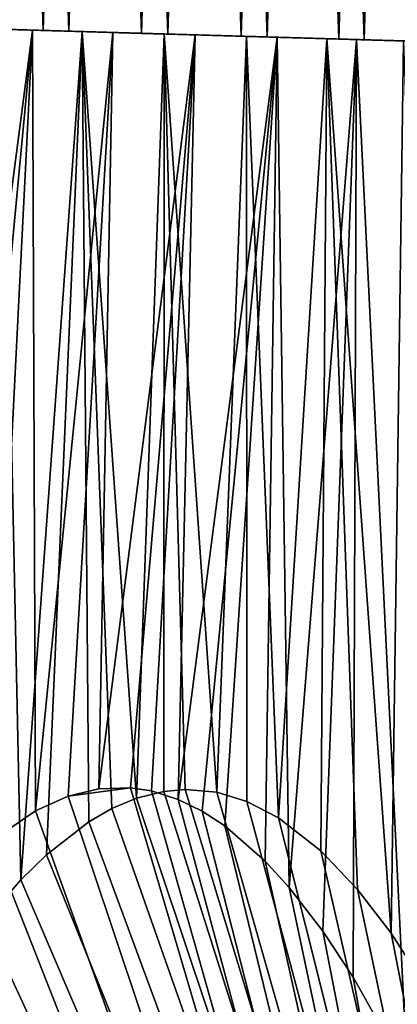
# Model space of a CAD drawing. Header units: millimetres. Extents: x 11 to 151, y -169 to 1060.
# Tile 76 of 148: x 72 to 76, y -65 to -55. Entities that reach past the tile are written whole.
import ezdxf

# ---------------------------------------------------------------- set-up
doc = ezdxf.new("R2010")
doc.units = ezdxf.units.MM
doc.header["$LTSCALE"] = 25.4
doc.layers.get('0').update_dxf_attribs({"true_color": 0xff5454})

# ---------------------------------------------------------------- blocks, each defined once
blk = doc.blocks.new('MONO-BIURKOWA-GOLD-7713.STL')
at = {"color": 18, "true_color": 0x000000}
mesh = blk.add_polyface(dxfattribs=at)
corners = [(61.692, 124.362, 1162.183), (61.176, 140.984, 1161.871), (60.694, 124.391, 1161.871), (62.174, 140.955, 1162.183)]
mesh.append_faces([[corners[k] for k in face] for face in [(0, 1, 2), (1, 0, 3)]], dxfattribs={"vtx0": -1, "color": 18})
mesh = blk.add_polyface(dxfattribs=at)
corners = [(61.436, 140.976, 1149.718), (61.964, 124.354, 1149.449), (60.953, 124.383, 1149.718), (62.446, 140.947, 1149.449)]
mesh.append_faces([[corners[k] for k in face] for face in [(0, 1, 2), (1, 0, 3)]], dxfattribs={"vtx0": -1, "color": 18})
mesh = blk.add_polyface(dxfattribs=at)
corners = [(62.727, 124.331, 1162.331), (62.174, 140.955, 1162.183), (61.692, 124.362, 1162.183), (63.209, 140.924, 1162.331)]
mesh.append_faces([[corners[k] for k in face] for face in [(0, 1, 2), (1, 0, 3)]], dxfattribs={"vtx0": -1, "color": 18})
mesh = blk.add_polyface(dxfattribs=at)
corners = [(62.446, 140.947, 1149.449), (63.004, 124.323, 1149.345), (61.964, 124.354, 1149.449), (63.486, 140.916, 1149.345)]
mesh.append_faces([[corners[k] for k in face] for face in [(0, 1, 2), (1, 0, 3)]], dxfattribs={"vtx0": -1, "color": 18})
mesh = blk.add_polyface(dxfattribs=at)
corners = [(63.772, 124.301, 1162.311), (63.209, 140.924, 1162.331), (62.727, 124.331, 1162.331), (64.255, 140.894, 1162.311)]
mesh.append_faces([[corners[k] for k in face] for face in [(0, 1, 2), (1, 0, 3)]], dxfattribs={"vtx0": -1, "color": 18})
mesh = blk.add_polyface(dxfattribs=at)
corners = [(63.486, 140.916, 1149.345), (64.048, 124.293, 1149.409), (63.004, 124.323, 1149.345), (64.53, 140.886, 1149.409)]
mesh.append_faces([[corners[k] for k in face] for face in [(0, 1, 2), (1, 0, 3)]], dxfattribs={"vtx0": -1, "color": 18})
mesh = blk.add_polyface(dxfattribs=at)
corners = [(64.801, 124.271, 1162.124), (64.255, 140.894, 1162.311), (63.772, 124.301, 1162.311), (65.284, 140.864, 1162.124)]
mesh.append_faces([[corners[k] for k in face] for face in [(0, 1, 2), (1, 0, 3)]], dxfattribs={"vtx0": -1, "color": 18})
mesh = blk.add_polyface(dxfattribs=at)
corners = [(64.53, 140.886, 1149.409), (65.067, 124.263, 1149.64), (64.048, 124.293, 1149.409), (65.55, 140.856, 1149.64)]
mesh.append_faces([[corners[k] for k in face] for face in [(0, 1, 2), (1, 0, 3)]], dxfattribs={"vtx0": -1, "color": 18})
mesh = blk.add_polyface(dxfattribs=at)
corners = [(65.786, 124.243, 1161.774), (65.284, 140.864, 1162.124), (64.801, 124.271, 1162.124), (66.269, 140.836, 1161.774)]
mesh.append_faces([[corners[k] for k in face] for face in [(0, 1, 2), (1, 0, 3)]], dxfattribs={"vtx0": -1, "color": 18})
mesh = blk.add_polyface(dxfattribs=at)
corners = [(65.55, 140.856, 1149.64), (66.037, 124.235, 1150.032), (65.067, 124.263, 1149.64), (66.519, 140.828, 1150.032)]
mesh.append_faces([[corners[k] for k in face] for face in [(0, 1, 2), (1, 0, 3)]], dxfattribs={"vtx0": -1, "color": 18})
mesh = blk.add_polyface(dxfattribs=at)
corners = [(64.048, 124.293, 1149.409), (61.964, 124.354, 1149.449), (63.004, 124.323, 1149.345), (65.067, 124.263, 1149.64), (60.953, 124.383, 1149.718), (66.037, 124.235, 1150.032), (59.999, 124.411, 1150.146), (66.931, 124.209, 1150.574), (59.126, 124.436, 1150.722), (67.727, 124.186, 1151.253), (58.357, 124.459, 1151.43), (68.081, 124.176, 1151.638), (57.711, 124.477, 1152.253), (68.403, 124.166, 1152.05), (68.943, 124.151, 1152.946), (57.205, 124.492, 1153.169), (69.332, 124.139, 1153.917), (56.853, 124.502, 1154.154), (69.561, 124.133, 1154.938), (56.663, 124.508, 1155.182), (69.623, 124.131, 1155.982), (56.641, 124.508, 1156.228), (69.516, 124.134, 1157.023), (56.787, 124.504, 1157.264), (69.245, 124.142, 1158.033), (57.097, 124.495, 1158.263), (68.814, 124.155, 1158.986), (57.563, 124.482, 1159.2), (68.237, 124.171, 1159.858), (58.173, 124.464, 1160.049), (67.527, 124.192, 1160.626), (58.911, 124.442, 1160.79), (66.703, 124.216, 1161.271), (59.759, 124.418, 1161.402), (65.786, 124.243, 1161.774), (60.694, 124.391, 1161.871), (64.801, 124.271, 1162.124), (61.692, 124.362, 1162.183), (63.772, 124.301, 1162.311), (62.727, 124.331, 1162.331)]
mesh.append_faces([[corners[k] for k in face] for face in [(0, 1, 2), (37, 38, 39)]], dxfattribs={"vtx0": -1, "color": 18})
mesh.append_faces([[corners[k] for k in face] for face in [(1, 3, 4), (4, 5, 6), (6, 7, 8), (8, 9, 10), (10, 11, 12), (12, 14, 15), (15, 16, 17), (17, 18, 19), (19, 20, 21), (21, 22, 23), (23, 24, 25), (25, 26, 27), (27, 28, 29), (29, 30, 31), (31, 32, 33), (33, 34, 35), (35, 36, 37)]], dxfattribs={"vtx0": -1, "vtx1": -1, "color": 18})
mesh.append_faces([[corners[k] for k in face] for face in [(1, 0, 3), (4, 3, 5), (6, 5, 7), (8, 7, 9), (10, 9, 11), (12, 11, 13), (12, 13, 14), (15, 14, 16), (17, 16, 18), (19, 18, 20), (21, 20, 22), (23, 22, 24), (25, 24, 26), (27, 26, 28), (29, 28, 30), (31, 30, 32), (33, 32, 34), (35, 34, 36), (37, 36, 38)]], dxfattribs={"vtx0": -1, "vtx2": -1, "color": 18})
mesh = blk.add_polyface(dxfattribs=at)
corners = [(62.102, 124.35, 1150.695), (63.829, 124.299, 1150.641), (62.963, 124.325, 1150.596), (64.675, 124.275, 1150.827), (61.269, 124.374, 1150.934), (65.479, 124.251, 1151.151), (60.487, 124.397, 1151.307), (66.219, 124.23, 1151.602), (59.776, 124.417, 1151.803), (66.875, 124.211, 1152.169), (59.157, 124.435, 1152.41), (67.429, 124.195, 1152.836), (58.646, 124.45, 1153.111), (67.865, 124.182, 1153.586), (58.258, 124.461, 1153.886), (68.172, 124.173, 1154.396), (58.002, 124.469, 1154.714), (68.341, 124.168, 1155.247), (57.886, 124.472, 1155.573), (68.368, 124.168, 1156.114), (57.913, 124.471, 1156.44), (68.252, 124.171, 1156.973), (58.083, 124.467, 1157.291), (67.996, 124.178, 1157.801), (58.389, 124.458, 1158.101), (67.608, 124.19, 1158.576), (58.825, 124.445, 1158.851), (67.097, 124.204, 1159.277), (59.379, 124.429, 1159.518), (66.478, 124.222, 1159.884), (60.035, 124.41, 1160.085), (65.768, 124.243, 1160.38), (60.775, 124.388, 1160.536), (64.985, 124.266, 1160.753), (61.579, 124.365, 1160.86), (64.152, 124.29, 1160.992), (62.425, 124.34, 1161.046), (63.291, 124.315, 1161.091)]
mesh.append_faces([[corners[k] for k in face] for face in [(0, 1, 2), (35, 36, 37)]], dxfattribs={"vtx0": -1, "color": 18})
mesh.append_faces([[corners[k] for k in face] for face in [(1, 0, 3), (3, 4, 5), (5, 6, 7), (7, 8, 9), (9, 10, 11), (11, 12, 13), (13, 14, 15), (15, 16, 17), (17, 18, 19), (19, 20, 21), (21, 22, 23), (23, 24, 25), (25, 26, 27), (27, 28, 29), (29, 30, 31), (31, 32, 33), (33, 34, 35)]], dxfattribs={"vtx0": -1, "vtx1": -1, "color": 18})
mesh.append_faces([[corners[k] for k in face] for face in [(3, 0, 4), (5, 4, 6), (7, 6, 8), (9, 8, 10), (11, 10, 12), (13, 12, 14), (15, 14, 16), (17, 16, 18), (19, 18, 20), (21, 20, 22), (23, 22, 24), (25, 24, 26), (27, 26, 28), (29, 28, 30), (31, 30, 32), (33, 32, 34), (35, 34, 36)]], dxfattribs={"vtx0": -1, "vtx2": -1, "color": 18})
mesh = blk.add_polyface(dxfattribs=at)
corners = [(60.359, 115.014, 1162.724), (60.775, 124.388, 1160.536), (59.847, 114.31, 1162.699), (61.579, 124.365, 1160.86)]
mesh.append_faces([[corners[k] for k in face] for face in [(0, 1, 2), (1, 0, 3)]], dxfattribs={"vtx0": -1, "color": 18})
mesh = blk.add_polyface(dxfattribs=at)
corners = [(61.579, 124.365, 1160.86), (60.359, 115.014, 1162.724), (60.738, 115.451, 1162.743)]
mesh.append_faces([[corners[k] for k in face] for face in [(0, 1, 2)]], dxfattribs={"color": 18})
mesh = blk.add_polyface(dxfattribs=at)
corners = [(61.579, 124.365, 1160.86), (60.738, 115.451, 1162.743), (61.147, 115.835, 1162.764)]
mesh.append_faces([[corners[k] for k in face] for face in [(0, 1, 2)]], dxfattribs={"color": 18})
mesh = blk.add_polyface(dxfattribs=at)
corners = [(61.458, 115.43, 1148.762), (61.078, 114.992, 1148.743), (61.269, 124.374, 1150.934)]
mesh.append_faces([[corners[k] for k in face] for face in [(0, 1, 2)]], dxfattribs={"color": 18})
mesh = blk.add_polyface(dxfattribs=at)
corners = [(61.611, 116.154, 1162.787), (61.579, 124.365, 1160.86), (61.147, 115.835, 1162.764)]
mesh.append_faces([[corners[k] for k in face] for face in [(0, 1, 2)]], dxfattribs={"color": 18})
mesh = blk.add_polyface(dxfattribs=at)
corners = [(62.102, 124.35, 1150.695), (61.458, 115.43, 1148.762), (61.269, 124.374, 1150.934)]
mesh.append_faces([[corners[k] for k in face] for face in [(0, 1, 2)]], dxfattribs={"color": 18})
mesh = blk.add_polyface(dxfattribs=at)
corners = [(62.425, 124.34, 1161.046), (61.579, 124.365, 1160.86), (61.611, 116.154, 1162.787)]
mesh.append_faces([[corners[k] for k in face] for face in [(0, 1, 2)]], dxfattribs={"color": 18})
mesh = blk.add_polyface(dxfattribs=at)
corners = [(62.102, 124.35, 1150.695), (61.727, 115.693, 1148.775), (61.458, 115.43, 1148.762)]
mesh.append_faces([[corners[k] for k in face] for face in [(0, 1, 2)]], dxfattribs={"color": 18})
mesh = blk.add_polyface(dxfattribs=at)
corners = [(62.425, 124.34, 1161.046), (61.611, 116.154, 1162.787), (61.954, 116.308, 1162.804)]
mesh.append_faces([[corners[k] for k in face] for face in [(0, 1, 2)]], dxfattribs={"color": 18})
mesh = blk.add_polyface(dxfattribs=at)
corners = [(62.171, 116.038, 1148.797), (61.727, 115.693, 1148.775), (62.102, 124.35, 1150.695)]
mesh.append_faces([[corners[k] for k in face] for face in [(0, 1, 2)]], dxfattribs={"color": 18})
mesh = blk.add_polyface(dxfattribs=at)
corners = [(62.425, 124.34, 1161.046), (61.954, 116.308, 1162.804), (62.276, 116.386, 1162.821)]
mesh.append_faces([[corners[k] for k in face] for face in [(0, 1, 2)]], dxfattribs={"color": 18})
mesh = blk.add_polyface(dxfattribs=at)
corners = [(62.963, 124.325, 1150.596), (62.674, 116.288, 1148.823), (62.102, 124.35, 1150.695)]
mesh.append_faces([[corners[k] for k in face] for face in [(0, 1, 2)]], dxfattribs={"color": 18})
mesh = blk.add_polyface(dxfattribs=at)
corners = [(62.674, 116.288, 1148.823), (62.416, 116.179, 1148.81), (62.102, 124.35, 1150.695)]
mesh.append_faces([[corners[k] for k in face] for face in [(0, 1, 2)]], dxfattribs={"color": 18})
mesh = blk.add_polyface(dxfattribs=at)
corners = [(62.416, 116.179, 1148.81), (62.171, 116.038, 1148.797), (62.102, 124.35, 1150.695)]
mesh.append_faces([[corners[k] for k in face] for face in [(0, 1, 2)]], dxfattribs={"color": 18})
mesh = blk.add_polyface(dxfattribs=at)
corners = [(63.291, 124.315, 1161.091), (62.425, 124.34, 1161.046), (62.276, 116.386, 1162.821)]
mesh.append_faces([[corners[k] for k in face] for face in [(0, 1, 2)]], dxfattribs={"color": 18})
mesh = blk.add_polyface(dxfattribs=at)
corners = [(63.291, 124.315, 1161.091), (62.276, 116.386, 1162.821), (62.609, 116.397, 1162.838)]
mesh.append_faces([[corners[k] for k in face] for face in [(0, 1, 2)]], dxfattribs={"color": 18})
mesh = blk.add_polyface(dxfattribs=at)
corners = [(63.291, 124.315, 1161.091), (62.609, 116.397, 1162.838), (62.83, 116.364, 1162.849)]
mesh.append_faces([[corners[k] for k in face] for face in [(0, 1, 2)]], dxfattribs={"color": 18})
mesh = blk.add_polyface(dxfattribs=at)
corners = [(62.963, 124.325, 1150.596), (62.962, 116.36, 1148.838), (62.674, 116.288, 1148.823)]
mesh.append_faces([[corners[k] for k in face] for face in [(0, 1, 2)]], dxfattribs={"color": 18})
mesh = blk.add_polyface(dxfattribs=at)
corners = [(63.291, 124.315, 1161.091), (62.83, 116.364, 1162.849), (63.112, 116.275, 1162.864)]
mesh.append_faces([[corners[k] for k in face] for face in [(0, 1, 2)]], dxfattribs={"color": 18})
mesh = blk.add_polyface(dxfattribs=at)
corners = [(63.184, 116.38, 1148.849), (62.962, 116.36, 1148.838), (62.963, 124.325, 1150.596)]
mesh.append_faces([[corners[k] for k in face] for face in [(0, 1, 2)]], dxfattribs={"color": 18})
mesh = blk.add_polyface(dxfattribs=at)
corners = [(63.829, 124.299, 1150.641), (63.516, 116.35, 1148.866), (62.963, 124.325, 1150.596)]
mesh.append_faces([[corners[k] for k in face] for face in [(0, 1, 2)]], dxfattribs={"color": 18})
mesh = blk.add_polyface(dxfattribs=at)
corners = [(63.516, 116.35, 1148.866), (63.184, 116.38, 1148.849), (62.963, 124.325, 1150.596)]
mesh.append_faces([[corners[k] for k in face] for face in [(0, 1, 2)]], dxfattribs={"color": 18})
mesh = blk.add_polyface(dxfattribs=at)
corners = [(64.152, 124.29, 1160.992), (63.291, 124.315, 1161.091), (63.112, 116.275, 1162.864)]
mesh.append_faces([[corners[k] for k in face] for face in [(0, 1, 2)]], dxfattribs={"color": 18})
mesh = blk.add_polyface(dxfattribs=at)
corners = [(64.152, 124.29, 1160.992), (63.112, 116.275, 1162.864), (63.365, 116.15, 1162.877)]
mesh.append_faces([[corners[k] for k in face] for face in [(0, 1, 2)]], dxfattribs={"color": 18})
mesh = blk.add_polyface(dxfattribs=at)
corners = [(64.152, 124.29, 1160.992), (63.365, 116.15, 1162.877), (63.601, 115.996, 1162.89)]
mesh.append_faces([[corners[k] for k in face] for face in [(0, 1, 2)]], dxfattribs={"color": 18})
mesh = blk.add_polyface(dxfattribs=at)
corners = [(63.832, 116.254, 1148.883), (63.516, 116.35, 1148.866), (63.829, 124.299, 1150.641)]
mesh.append_faces([[corners[k] for k in face] for face in [(0, 1, 2)]], dxfattribs={"color": 18})
mesh = blk.add_polyface(dxfattribs=at)
corners = [(64.152, 124.29, 1160.992), (63.601, 115.996, 1162.89), (64.025, 115.625, 1162.912)]
mesh.append_faces([[corners[k] for k in face] for face in [(0, 1, 2)]], dxfattribs={"color": 18})
mesh = blk.add_polyface(dxfattribs=at)
corners = [(64.675, 124.275, 1150.827), (64.166, 116.08, 1148.9), (63.829, 124.299, 1150.641)]
mesh.append_faces([[corners[k] for k in face] for face in [(0, 1, 2)]], dxfattribs={"color": 18})
mesh = blk.add_polyface(dxfattribs=at)
corners = [(64.166, 116.08, 1148.9), (63.832, 116.254, 1148.883), (63.829, 124.299, 1150.641)]
mesh.append_faces([[corners[k] for k in face] for face in [(0, 1, 2)]], dxfattribs={"color": 18})
mesh = blk.add_polyface(dxfattribs=at)
corners = [(64.277, 115.348, 1162.925), (64.152, 124.29, 1160.992), (64.025, 115.625, 1162.912)]
mesh.append_faces([[corners[k] for k in face] for face in [(0, 1, 2)]], dxfattribs={"color": 18})
mesh = blk.add_polyface(dxfattribs=at)
corners = [(64.985, 124.266, 1160.753), (64.152, 124.29, 1160.992), (64.277, 115.348, 1162.925)]
mesh.append_faces([[corners[k] for k in face] for face in [(0, 1, 2)]], dxfattribs={"color": 18})
mesh = blk.add_polyface(dxfattribs=at)
corners = [(64.675, 124.275, 1150.827), (64.611, 115.734, 1148.923), (64.166, 116.08, 1148.9)]
mesh.append_faces([[corners[k] for k in face] for face in [(0, 1, 2)]], dxfattribs={"color": 18})
mesh = blk.add_polyface(dxfattribs=at)
corners = [(64.985, 124.266, 1160.753), (64.277, 115.348, 1162.925), (64.63, 114.89, 1162.944)]
mesh.append_faces([[corners[k] for k in face] for face in [(0, 1, 2)]], dxfattribs={"color": 18})
mesh = blk.add_polyface(dxfattribs=at)
corners = [(64.997, 115.327, 1148.944), (64.611, 115.734, 1148.923), (64.675, 124.275, 1150.827)]
mesh.append_faces([[corners[k] for k in face] for face in [(0, 1, 2)]], dxfattribs={"color": 18})
mesh = blk.add_polyface(dxfattribs=at)
corners = [(64.985, 124.266, 1160.753), (64.63, 114.89, 1162.944), (64.95, 114.407, 1162.962)]
mesh.append_faces([[corners[k] for k in face] for face in [(0, 1, 2)]], dxfattribs={"color": 18})
mesh = blk.add_polyface(dxfattribs=at)
corners = [(65.35, 114.869, 1148.963), (64.997, 115.327, 1148.944), (64.675, 124.275, 1150.827)]
mesh.append_faces([[corners[k] for k in face] for face in [(0, 1, 2)]], dxfattribs={"color": 18})
mesh = blk.add_polyface(dxfattribs=at)
corners = [(65.479, 124.251, 1151.151), (65.35, 114.869, 1148.963), (64.675, 124.275, 1150.827), (65.82, 114.136, 1148.988)]
mesh.append_faces([[corners[k] for k in face] for face in [(0, 1, 2), (1, 0, 3)]], dxfattribs={"vtx0": -1, "color": 18})
mesh = blk.add_polyface(dxfattribs=at)
corners = [(65.517, 113.394, 1162.992), (64.985, 124.266, 1160.753), (64.95, 114.407, 1162.962)]
mesh.append_faces([[corners[k] for k in face] for face in [(0, 1, 2)]], dxfattribs={"color": 18})
mesh = blk.add_polyface(dxfattribs=at)
corners = [(65.768, 124.243, 1160.38), (64.985, 124.266, 1160.753), (65.517, 113.394, 1162.992)]
mesh.append_faces([[corners[k] for k in face] for face in [(0, 1, 2)]], dxfattribs={"color": 18})
mesh = blk.add_polyface(dxfattribs=at)
corners = [(67.688, 99.177, 1163.125), (56.531, 104.234, 1162.543), (56.394, 99.505, 1162.543), (56.545, 104.601, 1162.544), (56.614, 105.529, 1162.546), (56.72, 106.401, 1162.55), (56.875, 107.3, 1162.556), (57.073, 108.179, 1162.565), (57.314, 109.034, 1162.576), (57.597, 109.862, 1162.59), (57.922, 110.658, 1162.605), (58.614, 112.134, 1162.639), (58.988, 112.859, 1162.657), (59.387, 113.572, 1162.676), (59.847, 114.31, 1162.699), (60.359, 115.014, 1162.724), (60.738, 115.451, 1162.743), (61.147, 115.835, 1162.764), (61.611, 116.154, 1162.787), (61.954, 116.308, 1162.804), (62.609, 116.397, 1162.838), (62.83, 116.364, 1162.849), (63.112, 116.275, 1162.864), (63.365, 116.15, 1162.877), (63.601, 115.996, 1162.89), (64.025, 115.625, 1162.912), (64.277, 115.348, 1162.925), (64.63, 114.89, 1162.944), (64.95, 114.407, 1162.962), (65.517, 113.394, 1162.992), (65.873, 112.66, 1163.012), (66.204, 111.914, 1163.03), (66.81, 110.4, 1163.063), (67.052, 109.703, 1163.077), (67.276, 108.926, 1163.089), (67.462, 108.13, 1163.1), (67.611, 107.315, 1163.109), (67.722, 106.484, 1163.116), (67.825, 103.905, 1163.125), (67.796, 105.638, 1163.121), (67.83, 104.778, 1163.124)]
mesh.append_faces([[corners[k] for k in face] for face in [(0, 1, 2), (39, 38, 40)]], dxfattribs={"vtx0": -1, "color": 18})
mesh.append_faces([[corners[k] for k in face] for face in [(1, 0, 3), (3, 0, 4), (4, 0, 5), (5, 0, 6), (6, 0, 7), (7, 0, 8), (8, 0, 9), (9, 0, 10), (10, 0, 11), (11, 0, 12), (12, 0, 13), (13, 0, 14), (14, 0, 15), (15, 0, 16), (16, 0, 17), (17, 0, 18), (18, 0, 19), (19, 0, 20), (20, 0, 21), (21, 0, 22), (22, 0, 23), (23, 0, 24), (24, 0, 25), (25, 0, 26), (26, 0, 27), (27, 0, 28), (28, 0, 29), (29, 0, 30), (30, 0, 31), (31, 0, 32), (32, 0, 33), (33, 0, 34), (34, 0, 35), (35, 0, 36), (36, 0, 37), (37, 38, 39)]], dxfattribs={"vtx0": -1, "vtx1": -1, "color": 18})
mesh.append_faces([[corners[k] for k in face] for face in [(37, 0, 38)]], dxfattribs={"vtx0": -1, "vtx2": -1, "color": 18})
mesh = blk.add_polyface(dxfattribs=at)
corners = [(57.251, 104.213, 1148.562), (68.407, 99.156, 1149.144), (57.113, 99.484, 1148.562), (57.296, 105.084, 1148.563), (57.381, 105.941, 1148.566), (57.503, 106.781, 1148.571), (57.663, 107.604, 1148.578), (57.858, 108.409, 1148.587), (58.091, 109.193, 1148.598), (58.36, 109.956, 1148.61), (58.642, 110.637, 1148.624), (59.334, 112.114, 1148.657), (59.708, 112.839, 1148.675), (60.106, 113.551, 1148.695), (60.731, 114.529, 1148.726), (61.078, 114.992, 1148.743), (61.458, 115.43, 1148.762), (61.727, 115.693, 1148.775), (62.171, 116.038, 1148.797), (62.416, 116.179, 1148.81), (62.674, 116.288, 1148.823), (62.962, 116.36, 1148.838), (63.184, 116.38, 1148.849), (63.516, 116.35, 1148.866), (63.832, 116.254, 1148.883), (64.166, 116.08, 1148.9), (64.611, 115.734, 1148.923), (64.997, 115.327, 1148.944), (65.35, 114.869, 1148.963), (65.82, 114.136, 1148.988), (66.237, 113.373, 1149.011), (66.594, 112.638, 1149.03), (66.924, 111.892, 1149.048), (67.53, 110.379, 1149.082), (67.808, 109.565, 1149.097), (68.043, 108.722, 1149.111), (68.233, 107.854, 1149.122), (68.38, 106.965, 1149.131), (68.482, 106.059, 1149.137), (68.545, 103.884, 1149.144), (68.538, 105.182, 1149.141), (68.552, 104.252, 1149.144)]
mesh.append_faces([[corners[k] for k in face] for face in [(0, 1, 2), (39, 40, 41)]], dxfattribs={"vtx0": -1, "color": 18})
mesh.append_faces([[corners[k] for k in face] for face in [(1, 38, 39)]], dxfattribs={"vtx0": -1, "vtx1": -1, "color": 18})
mesh.append_faces([[corners[k] for k in face] for face in [(1, 0, 3), (1, 3, 4), (1, 4, 5), (1, 5, 6), (1, 6, 7), (1, 7, 8), (1, 8, 9), (1, 9, 10), (1, 10, 11), (1, 11, 12), (1, 12, 13), (1, 13, 14), (1, 14, 15), (1, 15, 16), (1, 16, 17), (1, 17, 18), (1, 18, 19), (1, 19, 20), (1, 20, 21), (1, 21, 22), (1, 22, 23), (1, 23, 24), (1, 24, 25), (1, 25, 26), (1, 26, 27), (1, 27, 28), (1, 28, 29), (1, 29, 30), (1, 30, 31), (1, 31, 32), (1, 32, 33), (1, 33, 34), (1, 34, 35), (1, 35, 36), (1, 36, 37), (1, 37, 38), (39, 38, 40)]], dxfattribs={"vtx0": -1, "vtx2": -1, "color": 18})
mesh = blk.add_polyface(dxfattribs=at)
corners = [(62.609, 116.397, 1162.838), (62.276, 116.386, 1162.821), (61.954, 116.308, 1162.804)]
mesh.append_faces([[corners[k] for k in face] for face in [(0, 1, 2)]], dxfattribs={"color": 18})
at = {"color": 250, "true_color": 0x262626}
mesh = blk.add_polyface(dxfattribs=at)
corners = [(35.134, 87.826, 1177.075), (35.794, 90.763, 1174.918), (35.406, 94.6, 1172.063), (37.007, 84.189, 1179.826), (37.054, 87.062, 1177.698), (39.665, 80.891, 1182.349), (39.143, 83.622, 1180.31), (41.99, 80.56, 1182.664), (43.021, 78.038, 1184.564), (45.498, 77.981, 1184.68), (46.967, 75.722, 1186.399), (49.547, 75.973, 1186.29), (51.378, 74.017, 1187.794), (54, 74.604, 1187.438), (56.11, 72.977, 1188.706), (58.705, 73.92, 1188.086), (61.012, 72.638, 1189.105), (63.501, 73.945, 1188.211), (65.927, 73.008, 1188.978), (68.226, 74.678, 1187.81), (70.696, 74.077, 1188.329), (72.718, 76.094, 1186.895), (75.166, 75.809, 1187.179), (76.824, 78.145, 1185.498), (79.193, 78.15, 1185.565), (80.405, 80.761, 1183.667), (82.649, 81.025, 1183.539), (83.339, 83.853, 1181.464), (85.421, 84.339, 1181.166), (85.526, 87.315, 1178.964), (87.422, 87.988, 1178.522), (86.89, 91.031, 1176.252), (87.387, 94.872, 1173.42), (73.245, 113.499, 1159.193), (72.556, 115.089, 1157.995), (72.392, 113.822, 1158.928), (73.67, 114.683, 1158.329), (77.294, 111.491, 1160.803), (77.865, 112.664, 1159.951), (80.802, 108.912, 1162.819), (81.531, 110.069, 1161.984), (83.649, 105.85, 1165.173), (84.55, 106.981, 1164.362), (85.738, 102.41, 1167.785), (86.825, 103.5, 1167.01), (86.999, 98.709, 1170.566), (88.282, 99.737, 1169.842), (88.585, 91.854, 1175.692), (88.875, 95.813, 1172.768), (34.104, 91.685, 1174.184), (34.682, 99.57, 1168.359), (33.952, 95.642, 1171.248), (36.27, 103.343, 1165.611), (35.902, 98.441, 1169.232), (37.267, 102.156, 1166.52), (38.666, 106.838, 1163.092), (39.454, 105.619, 1164.02), (41.793, 109.945, 1160.884), (42.387, 108.711, 1161.816), (45.549, 112.564, 1159.056), (45.968, 111.327, 1159.985), (49.815, 114.609, 1157.669), (50.075, 113.378, 1158.589), (54.453, 116.015, 1156.766), (54.567, 114.794, 1157.674), (55.652, 116.261, 1156.619), (55.488, 114.994, 1157.553)]
mesh.append_faces([[corners[k] for k in face] for face in [(33, 34, 35), (46, 47, 48), (49, 50, 51), (65, 64, 66)]], dxfattribs={"vtx0": -1, "color": 250})
mesh.append_faces([[corners[k] for k in face] for face in [(1, 3, 4), (4, 5, 6), (6, 5, 7), (7, 8, 9), (9, 10, 11), (11, 12, 13), (13, 14, 15), (15, 16, 17), (17, 18, 19), (19, 20, 21), (21, 22, 23), (23, 24, 25), (25, 26, 27), (27, 28, 29), (29, 30, 31), (31, 30, 32), (34, 33, 36), (36, 37, 38), (38, 39, 40), (40, 41, 42), (42, 43, 44), (44, 45, 46), (50, 2, 52), (52, 54, 55), (55, 56, 57), (57, 58, 59), (59, 60, 61), (61, 62, 63), (63, 64, 65)]], dxfattribs={"vtx0": -1, "vtx1": -1, "color": 250})
mesh.append_faces([[corners[k] for k in face] for face in [(46, 32, 30), (50, 0, 2)]], dxfattribs={"vtx0": -1, "vtx1": -1, "vtx2": -1, "color": 250})
mesh.append_faces([[corners[k] for k in face] for face in [(0, 1, 2), (1, 0, 3), (4, 3, 5), (7, 5, 8), (9, 8, 10), (11, 10, 12), (13, 12, 14), (15, 14, 16), (17, 16, 18), (19, 18, 20), (21, 20, 22), (23, 22, 24), (25, 24, 26), (27, 26, 28), (29, 28, 30), (36, 33, 37), (38, 37, 39), (40, 39, 41), (42, 41, 43), (44, 43, 45), (46, 45, 32), (46, 30, 47), (50, 49, 0), (52, 2, 53), (52, 53, 54), (55, 54, 56), (57, 56, 58), (59, 58, 60), (61, 60, 62), (63, 62, 64)]], dxfattribs={"vtx0": -1, "vtx2": -1, "color": 250})

msp = doc.modelspace()

# ---------------------------------------------------------------- block references
at = {"color": 0}
msp.add_blockref('MONO-BIURKOWA-GOLD-7713.STL', (10.633, -179.293, -757.844), dxfattribs=at)

doc.saveas('drawing.dxf')
